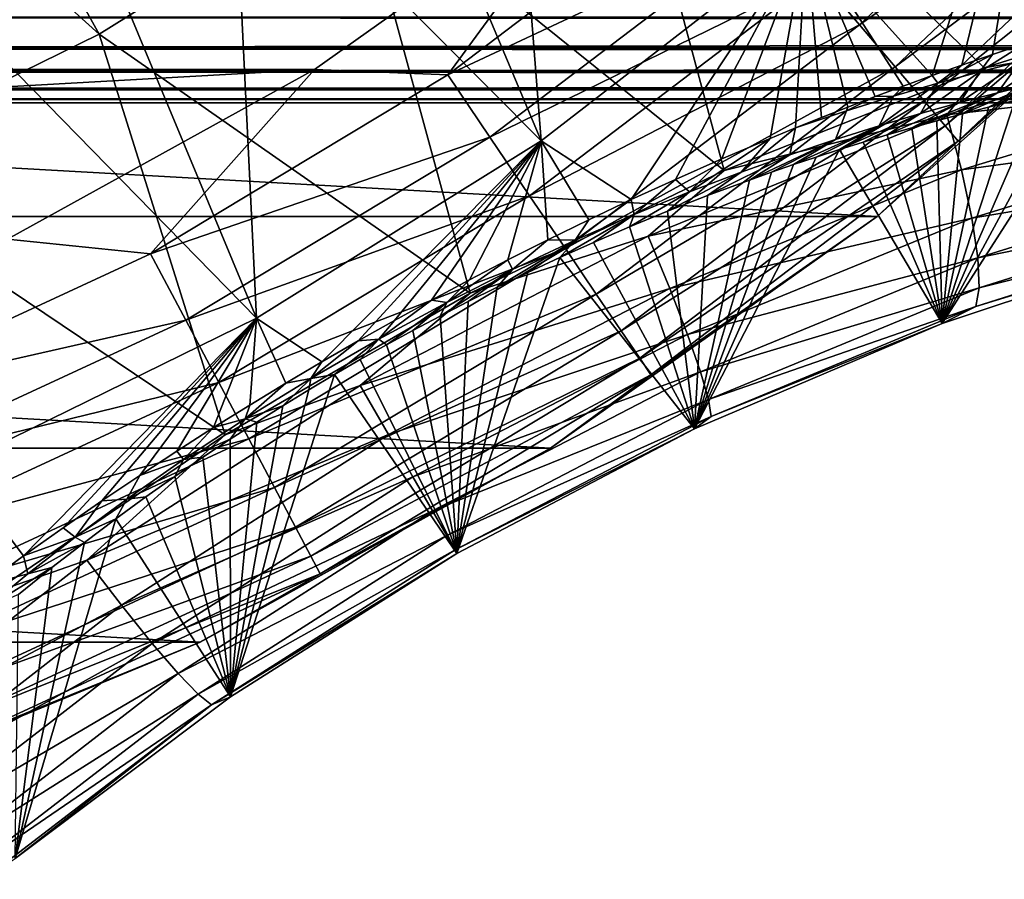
# Model space of a CAD drawing. Header units: metres. Extents: x -99 to 99, y -314 to 25.
# Tile 58 of 256: x -68.83 to -63.32, y -19.35 to -14.53. Entities that reach past the tile are written whole.
import ezdxf

# ---------------------------------------------------------------- set-up
doc = ezdxf.new("R2010")
doc.units = ezdxf.units.M
doc.layers.add('solid_K2442E1000C35', color=7, linetype='CONTINUOUS')

msp = doc.modelspace()

# ---------------------------------------------------------------- linework, layer by layer
at = {"layer": 'solid_K2442E1000C35'}
for points in [[(-68.38765, -14.61566, 106.922951), (-70.214523, -11.324256, 108.093414), (-71.392433, -11.902046, 108.093414)], [(-68.38765, -14.61566, 106.922951), (-66.95063, -13.719959, 106.922951), (-70.214523, -11.324256, 108.093414)], [(-69.907913, -15.361385, 106.922951), (-68.38765, -14.61566, 106.922951), (-71.392433, -11.902046, 108.093414)], [(-65.912086, -15.212066, 67.748955), (-66.870064, -12.935276, 61.214134), (-66.134239, -12.353462, 61.214134)], [(-64.427437, -14.062857, 67.748955), (-65.912086, -15.212066, 67.748955), (-66.134239, -12.353462, 61.214134)], [(-64.887413, -15.379353, 105.937004), (-65.611595, -12.683472, 106.922951), (-66.95063, -13.719959, 106.922951)], [(-63.431023, -14.803594, 105.735336), (-62.06723, -14.372063, 105.463326), (-65.611595, -12.683472, 106.922951)], [(-64.887413, -15.379353, 105.937004), (-63.431023, -14.803594, 105.735336), (-65.611595, -12.683472, 106.922951)], [(-63.722752, -14.84762, 71.025146), (-64.427437, -14.062857, 67.748955), (-63.066658, -12.769343, 67.748955)], [(-63.556606, -14.788748, 71.235878), (-63.722752, -14.84762, 71.025146), (-63.066658, -12.769343, 67.748955)], [(-63.385742, -14.730113, 71.463417), (-63.556606, -14.788748, 71.235878), (-63.066658, -12.769343, 67.748955)], [(-63.210239, -14.671479, 71.707565), (-63.385742, -14.730113, 71.463417), (-63.066658, -12.769343, 67.748955)], [(-65.912086, -15.212066, 67.748955), (-67.638474, -13.473321, 61.214134), (-66.870064, -12.935276, 61.214134)], [(-64.129761, -14.563371, -0.585731), (-62.627697, -13.140542, -0.585731), (-64.361015, -14.291115, -0.335373)], [(-62.403904, -13.352532, -0.894368), (-62.627697, -13.140542, -0.585731), (-64.129761, -14.563371, -0.585731)], [(-63.930199, -14.798316, -0.894368), (-62.403904, -13.352532, -0.894368), (-64.129761, -14.563371, -0.585731)], [(-62.222462, -13.524404, -1.25189), (-62.403904, -13.352532, -0.894368), (-63.930199, -14.798316, -0.894368)], [(-67.505394, -16.205179, 67.748955), (-68.436874, -13.965777, 61.214134), (-67.638474, -13.473321, 61.214134)], [(-65.912086, -15.212066, 67.748955), (-67.505394, -16.205179, 67.748955), (-67.638474, -13.473321, 61.214134)], [(-63.768402, -14.988796, -1.25189), (-62.222462, -13.524404, -1.25189), (-63.930199, -14.798316, -0.894368)], [(-62.088898, -13.650921, -1.64741), (-62.222462, -13.524404, -1.25189), (-63.768402, -14.988796, -1.25189)], [(-66.4356, -14.843874, -0.037981), (-64.889694, -13.668706, -0.037981), (-65.580643, -13.675435)], [(-64.616928, -13.989836, -0.150918), (-64.889694, -13.668706, -0.037981), (-66.4356, -14.843874, -0.037981)], [(-63.6493, -15.129012, -1.64741), (-62.088898, -13.650921, -1.64741), (-63.768402, -14.988796, -1.25189)], [(-62.007278, -13.728233, -2.068888), (-62.088898, -13.650921, -1.64741), (-63.6493, -15.129012, -1.64741)], [(-65.580643, -13.675435), (-87.419357, -13.675434), (-85.818214, -14.812853)], [(-65.580643, -13.675435), (-85.818214, -14.812853), (-67.181786, -14.812854)], [(-66.308914, -16.065712, 106.038887), (-66.95063, -13.719959, 106.922951), (-68.38765, -14.61566, 106.922951)], [(-66.4356, -14.843874, -0.037981), (-65.580643, -13.675435), (-67.181786, -14.812854)], [(-66.308914, -16.065712, 106.038887), (-64.887413, -15.379353, 105.937004), (-66.95063, -13.719959, 106.922951)], [(-63.576519, -15.214697, -2.068888), (-62.007278, -13.728233, -2.068888), (-63.6493, -15.129012, -1.64741)], [(-63.576519, -15.214697, -2.068888), (-62.357864, -14.142136, -2.5), (-62.007278, -13.728233, -2.068888)], [(-67.505394, -16.205179, 67.748955), (-69.26255, -14.410977, 61.214134), (-68.436874, -13.965777, 61.214134)], [(-66.19915, -15.192613, -0.150918), (-64.616928, -13.989836, -0.150918), (-66.4356, -14.843874, -0.037981)], [(-64.361015, -14.291115, -0.335373), (-64.616928, -13.989836, -0.150918), (-66.19915, -15.192613, -0.150918)], [(-65.40789, -15.542145, 69.451118), (-65.912086, -15.212066, 67.748955), (-64.427437, -14.062857, 67.748955)], [(-65.15992, -15.42867, 69.618248), (-65.40789, -15.542145, 69.451118), (-64.427437, -14.062857, 67.748955)], [(-64.900795, -15.314331, 69.816895), (-65.15992, -15.42867, 69.618248), (-64.427437, -14.062857, 67.748955)], [(-64.629105, -15.198922, 70.051025), (-64.900795, -15.314331, 69.816895), (-64.427437, -14.062857, 67.748955)], [(-64.487259, -15.140544, 70.183914), (-64.629105, -15.198922, 70.051025), (-64.427437, -14.062857, 67.748955)], [(-64.343285, -15.082583, 70.32621), (-64.487259, -15.140544, 70.183914), (-64.427437, -14.062857, 67.748955)], [(-64.194435, -15.024127, 70.48143), (-64.343285, -15.082583, 70.32621), (-64.427437, -14.062857, 67.748955)], [(-64.041603, -14.965307, 70.648514), (-64.194435, -15.024127, 70.48143), (-64.427437, -14.062857, 67.748955)], [(-63.884369, -14.90657, 70.829865), (-64.041603, -14.965307, 70.648514), (-64.427437, -14.062857, 67.748955)], [(-63.722752, -14.84762, 71.025146), (-63.884369, -14.90657, 70.829865), (-64.427437, -14.062857, 67.748955)], [(-90.642136, -14.142136, -4), (-62.357864, -14.142136, -4), (-64.030457, -15.636824, -4)], [(-90.642136, -14.142136, -4), (-64.030457, -15.636824, -4), (-88.969543, -15.636824, -4)], [(-64.030457, -15.636824, -4), (-62.357864, -14.142136, -4), (-64.030205, -15.63663, -2.5)], [(-62.357864, -14.142136, -4), (-62.357864, -14.142136, -2.5), (-64.030205, -15.63663, -2.5)], [(-63.576519, -15.214697, -2.068888), (-64.030205, -15.63663, -2.5), (-62.357864, -14.142136, -2.5)], [(-65.977318, -15.519794, -0.335373), (-64.361015, -14.291115, -0.335373), (-66.19915, -15.192613, -0.150918)], [(-64.129761, -14.563371, -0.585731), (-64.361015, -14.291115, -0.335373), (-65.977318, -15.519794, -0.335373)], [(-61.937473, -14.548306, 105.35302), (-62.06723, -14.372063, 105.463326), (-63.431023, -14.803594, 105.735336)], [(-67.505394, -16.205179, 67.748955), (-69.190994, -17.032003, 67.748955), (-69.26255, -14.410977, 61.214134)], [(-72.337547, -14.690591, 44.030933), (72.337547, -14.690591, 44.030933), (71.332657, -14.520413, 44.762657)], [(-71.332657, -14.520413, 44.762657), (-72.337547, -14.690591, 44.030933), (71.332657, -14.520413, 44.762657)], [(-72.337524, -14.690587, 37.969051), (-71.332626, -14.520409, 37.237324), (72.337532, -14.690587, 37.969051)], [(-71.332626, -14.520409, 37.237324), (71.332626, -14.520409, 37.237324), (72.337532, -14.690587, 37.969051)], [(-61.937473, -14.548306, 105.35302), (-63.431023, -14.803594, 105.735336), (-63.640896, -15.066623, 105.699272)], [(-61.937473, -14.548306, 105.35302), (-63.640896, -15.066623, 105.699272), (-61.895859, -14.866324, 105.155266)], [(-65.776855, -15.815458, -0.585731), (-64.129761, -14.563371, -0.585731), (-65.977318, -15.519794, -0.335373)], [(-63.930199, -14.798316, -0.894368), (-64.129761, -14.563371, -0.585731), (-65.776855, -15.815458, -0.585731)], [(-67.68177, -16.858307, 106.038902), (-68.38765, -14.61566, 106.922951), (-69.907913, -15.361385, 106.922951)], [(-67.68177, -16.858307, 106.038902), (-66.308914, -16.065712, 106.038887), (-68.38765, -14.61566, 106.922951)], [(-73.36058, -14.824803, 43.28587), (73.36058, -14.824803, 43.28587), (72.370667, -14.695542, 44.006832)], [(-72.370667, -14.695542, 44.006832), (-73.36058, -14.824803, 43.28587), (72.370667, -14.695542, 44.006832)], [(-73.360565, -14.824801, 38.714119), (-72.370438, -14.695508, 37.993), (73.360565, -14.824801, 38.714119)], [(-72.370667, -14.695542, 44.006832), (72.370667, -14.695542, 44.006832), (72.337547, -14.690591, 44.030933)], [(-72.337547, -14.690591, 44.030933), (-72.370667, -14.695542, 44.006832), (72.337547, -14.690591, 44.030933)], [(-72.370438, -14.695508, 37.993), (-72.337524, -14.690587, 37.969051), (72.370438, -14.695508, 37.993)], [(-72.370438, -14.695508, 37.993), (72.370438, -14.695508, 37.993), (73.360565, -14.824801, 38.714119)], [(-72.337524, -14.690587, 37.969051), (72.337532, -14.690587, 37.969051), (72.370438, -14.695508, 37.993)], [(-63.455036, -14.825777, 71.567947), (-63.385742, -14.730113, 71.463417), (-63.210239, -14.671479, 71.707565)], [(-63.23061, -14.768497, 71.932358), (-63.455036, -14.825777, 71.567947), (-63.210239, -14.671479, 71.707565)], [(-63.356205, -14.943631, 72.349327), (-63.23061, -14.768497, 71.932358), (-63.016323, -14.717407, 72.301926)], [(-63.153595, -14.894066, 72.715508), (-63.356205, -14.943631, 72.349327), (-63.016323, -14.717407, 72.301926)], [(-63.69091, -14.890207, 71.209747), (-63.556606, -14.788748, 71.235878), (-63.385742, -14.730113, 71.463417)], [(-63.455036, -14.825777, 71.567947), (-63.69091, -14.890207, 71.209747), (-63.385742, -14.730113, 71.463417)], [(-63.56744, -14.998681, 71.988647), (-63.455036, -14.825777, 71.567947), (-63.23061, -14.768497, 71.932358)], [(-63.356205, -14.943631, 72.349327), (-63.56744, -14.998681, 71.988647), (-63.23061, -14.768497, 71.932358)], [(-67.181786, -14.812854), (-85.818214, -14.812853), (-84.09951, -15.763797)], [(-67.181786, -14.812854), (-84.09951, -15.763797), (-68.90049, -15.763797)], [(-74.398537, -14.921741, 42.530247), (74.398537, -14.921741, 42.530247), (73.36058, -14.824803, 43.28587)], [(-73.36058, -14.824803, 43.28587), (-74.398537, -14.921741, 42.530247), (73.36058, -14.824803, 43.28587)], [(-74.398529, -14.92174, 39.469746), (-73.360565, -14.824801, 38.714119), (74.398529, -14.92174, 39.469746)], [(-73.360565, -14.824801, 38.714119), (73.360565, -14.824801, 38.714119), (74.398529, -14.92174, 39.469746)], [(-68.09951, -15.845012, -0.037981), (-67.181786, -14.812854), (-68.90049, -15.763797)], [(-68.09951, -15.845012, -0.037981), (-66.4356, -14.843874, -0.037981), (-67.181786, -14.812854)], [(-65.603859, -16.070602, -0.894368), (-63.930199, -14.798316, -0.894368), (-65.776855, -15.815458, -0.585731)], [(-63.768402, -14.988796, -1.25189), (-63.930199, -14.798316, -0.894368), (-65.603859, -16.070602, -0.894368)], [(-63.640896, -15.066623, 105.699272), (-63.431023, -14.803594, 105.735336), (-64.887413, -15.379353, 105.937004)], [(-63.788296, -15.060001, 71.634552), (-63.69091, -14.890207, 71.209747), (-63.455036, -14.825777, 71.567947)], [(-63.56744, -14.998681, 71.988647), (-63.788296, -15.060001, 71.634552), (-63.455036, -14.825777, 71.567947)], [(-63.69091, -14.890207, 71.209747), (-63.722752, -14.84762, 71.025146), (-63.556606, -14.788748, 71.235878)], [(-66.19915, -15.192613, -0.150918), (-66.4356, -14.843874, -0.037981), (-68.09951, -15.845012, -0.037981)], [(-63.939636, -14.962861, 70.858917), (-63.884369, -14.90657, 70.829865), (-63.722752, -14.84762, 71.025146)], [(-63.69091, -14.890207, 71.209747), (-63.939636, -14.962861, 70.858917), (-63.722752, -14.84762, 71.025146)], [(-63.666988, -16.234783, 103.895279), (-62.955677, -14.918248, 73.899696), (-62.799934, -14.885446, 74.237564)], [(-62.224205, -15.755586, 103.595345), (-63.666988, -16.234783, 103.895279), (-62.799934, -14.885446, 74.237564)], [(-63.640896, -15.066623, 105.699272), (-63.559273, -15.375042, 105.498802), (-61.895859, -14.866324, 105.155266)], [(-61.895859, -14.866324, 105.155266), (-63.559273, -15.375042, 105.498802), (-61.877598, -15.145503, 104.902878)], [(-62.958874, -14.849414, 73.086464), (-63.259537, -14.987591, 73.276146), (-63.407646, -15.023993, 72.989632)], [(-62.958874, -14.849414, 73.086464), (-63.407646, -15.023993, 72.989632), (-63.153595, -14.894066, 72.715508)], [(-75.445076, -14.980346, 40.232372), (-74.44062, -14.924851, 39.500397), (75.445076, -14.980346, 40.232372)], [(-75.445076, -14.980346, 41.767624), (75.445076, -14.980346, 41.767624), (74.44088, -14.92487, 42.499416)], [(-74.44088, -14.92487, 42.499416), (-75.445076, -14.980346, 41.767624), (74.44088, -14.92487, 42.499416)], [(-74.44088, -14.92487, 42.499416), (74.44088, -14.92487, 42.499416), (74.398537, -14.921741, 42.530247)], [(-74.398537, -14.921741, 42.530247), (-74.44088, -14.92487, 42.499416), (74.398537, -14.921741, 42.530247)], [(-74.44062, -14.924851, 39.500397), (-74.398529, -14.92174, 39.469746), (74.44062, -14.924851, 39.500401)], [(-74.44062, -14.924851, 39.500397), (74.44062, -14.924851, 39.500401), (75.445076, -14.980346, 40.232372)], [(-74.398529, -14.92174, 39.469746), (74.398529, -14.92174, 39.469746), (74.44062, -14.924851, 39.500401)], [(-63.939636, -14.962861, 70.858917), (-64.041603, -14.965307, 70.648514), (-63.884369, -14.90657, 70.829865)], [(-64.019844, -15.128458, 71.288261), (-63.939636, -14.962861, 70.858917), (-63.69091, -14.890207, 71.209747)], [(-63.788296, -15.060001, 71.634552), (-64.019844, -15.128458, 71.288261), (-63.69091, -14.890207, 71.209747)], [(-63.666988, -16.234783, 103.895279), (-63.108868, -14.952305, 73.579025), (-62.955677, -14.918248, 73.899696)], [(-63.153595, -14.894066, 72.715508), (-63.407646, -15.023993, 72.989632), (-63.553169, -15.061425, 72.718697)], [(-63.153595, -14.894066, 72.715508), (-63.553169, -15.061425, 72.718697), (-63.356205, -14.943631, 72.349327)], [(-76.5, -15, 41), (76.5, -15, 41), (75.445076, -14.980346, 41.767624)], [(-75.445076, -14.980346, 41.767624), (-76.5, -15, 41), (75.445076, -14.980346, 41.767624)], [(-75.445076, -14.980346, 40.232372), (76.5, -15, 41), (-76.5, -15, 41)], [(-75.445076, -14.980346, 40.232372), (75.445076, -14.980346, 40.232372), (76.5, -15, 41)], [(-65.463608, -16.277458, -1.25189), (-63.768402, -14.988796, -1.25189), (-65.603859, -16.070602, -0.894368)], [(-63.6493, -15.129012, -1.64741), (-63.768402, -14.988796, -1.25189), (-65.463608, -16.277458, -1.25189)], [(-64.263367, -15.205112, 70.951408), (-64.203178, -15.04525, 70.517395), (-63.939636, -14.962861, 70.858917)], [(-64.019844, -15.128458, 71.288261), (-64.263367, -15.205112, 70.951408), (-63.939636, -14.962861, 70.858917)], [(-63.939636, -14.962861, 70.858917), (-64.203178, -15.04525, 70.517395), (-64.041603, -14.965307, 70.648514)], [(-64.203178, -15.04525, 70.517395), (-64.194435, -15.024127, 70.48143), (-64.041603, -14.965307, 70.648514)], [(-63.356205, -14.943631, 72.349327), (-63.696121, -15.099843, 72.463539), (-63.836456, -15.13912, 72.222488)], [(-63.356205, -14.943631, 72.349327), (-63.836456, -15.13912, 72.222488), (-63.56744, -14.998681, 71.988647)], [(-63.356205, -14.943631, 72.349327), (-63.553169, -15.061425, 72.718697), (-63.696121, -15.099843, 72.463539)], [(-63.666988, -16.234783, 103.895279), (-63.259537, -14.987591, 73.276146), (-63.108868, -14.952305, 73.579025)], [(-63.666988, -16.234783, 103.895279), (-63.407646, -15.023993, 72.989632), (-63.259537, -14.987591, 73.276146)], [(-64.520454, -15.291343, 70.626297), (-64.487259, -15.140544, 70.183914), (-64.203178, -15.04525, 70.517395)], [(-64.263367, -15.205112, 70.951408), (-64.520454, -15.291343, 70.626297), (-64.203178, -15.04525, 70.517395)], [(-64.194435, -15.024127, 70.48143), (-64.487259, -15.140544, 70.183914), (-64.343285, -15.082583, 70.32621)], [(-64.203178, -15.04525, 70.517395), (-64.487259, -15.140544, 70.183914), (-64.194435, -15.024127, 70.48143)], [(-63.56744, -14.998681, 71.988647), (-63.836456, -15.13912, 72.222488), (-63.974209, -15.179225, 71.995872)], [(-63.56744, -14.998681, 71.988647), (-63.974209, -15.179225, 71.995872), (-63.788296, -15.060001, 71.634552)], [(-63.666988, -16.234783, 103.895279), (-63.553169, -15.061425, 72.718697), (-63.407646, -15.023993, 72.989632)], [(-63.640896, -15.066623, 105.699272), (-64.887413, -15.379353, 105.937004), (-65.312737, -15.746375, 105.910355)], [(-63.640896, -15.066623, 105.699272), (-65.312737, -15.746375, 105.910355), (-63.559273, -15.375042, 105.498802)], [(-63.788296, -15.060001, 71.634552), (-64.109329, -15.220058, 71.782837), (-64.241776, -15.261516, 71.58242)], [(-63.788296, -15.060001, 71.634552), (-64.241776, -15.261516, 71.58242), (-64.019844, -15.128458, 71.288261)], [(-63.788296, -15.060001, 71.634552), (-63.974209, -15.179225, 71.995872), (-64.109329, -15.220058, 71.782837)], [(-63.666988, -16.234783, 103.895279), (-63.836456, -15.13912, 72.222488), (-63.696121, -15.099843, 72.463539)], [(-63.666988, -16.234783, 103.895279), (-63.696121, -15.099843, 72.463539), (-63.553169, -15.061425, 72.718697)], [(-65.360367, -16.429731, -1.64741), (-63.6493, -15.129012, -1.64741), (-65.463608, -16.277458, -1.25189)], [(-63.576519, -15.214697, -2.068888), (-63.6493, -15.129012, -1.64741), (-65.360367, -16.429731, -1.64741)], [(-64.792801, -15.388692, 70.315666), (-64.629105, -15.198922, 70.051025), (-64.487259, -15.140544, 70.183914)], [(-64.520454, -15.291343, 70.626297), (-64.792801, -15.388692, 70.315666), (-64.487259, -15.140544, 70.183914)], [(-64.019844, -15.128458, 71.288261), (-64.371582, -15.303567, 71.394981), (-64.498703, -15.346097, 71.219215)], [(-64.019844, -15.128458, 71.288261), (-64.498703, -15.346097, 71.219215), (-64.263367, -15.205112, 70.951408)], [(-64.019844, -15.128458, 71.288261), (-64.241776, -15.261516, 71.58242), (-64.371582, -15.303567, 71.394981)], [(-63.666988, -16.234783, 103.895279), (-63.974209, -15.179225, 71.995872), (-63.836456, -15.13912, 72.222488)], [(-63.559273, -15.375042, 105.498802), (-63.5005, -15.645355, 105.242966), (-61.877598, -15.145503, 104.902878)], [(-61.877598, -15.145503, 104.902878), (-63.5005, -15.645355, 105.242966), (-61.883331, -15.37593, 104.604813)], [(-67.902145, -16.21727, -0.150918), (-66.19915, -15.192613, -0.150918), (-68.09951, -15.845012, -0.037981)], [(-65.977318, -15.519794, -0.335373), (-66.19915, -15.192613, -0.150918), (-67.902145, -16.21727, -0.150918)], [(-67.139549, -16.449894, 68.932938), (-67.505394, -16.205179, 67.748955), (-65.912086, -15.212066, 67.748955)], [(-66.937111, -16.332926, 68.932648), (-67.139549, -16.449894, 68.932938), (-65.912086, -15.212066, 67.748955)], [(-66.73278, -16.217987, 68.949532), (-66.937111, -16.332926, 68.932648), (-65.912086, -15.212066, 67.748955)], [(-66.525482, -16.104349, 68.983521), (-66.73278, -16.217987, 68.949532), (-65.912086, -15.212066, 67.748955)], [(-66.31427, -15.991611, 69.035385), (-66.525482, -16.104349, 68.983521), (-65.912086, -15.212066, 67.748955)], [(-66.098106, -15.879431, 69.1064), (-66.31427, -15.991611, 69.035385), (-65.912086, -15.212066, 67.748955)], [(-65.875732, -15.767349, 69.198074), (-66.098106, -15.879431, 69.1064), (-65.912086, -15.212066, 67.748955)], [(-65.646065, -15.654984, 69.312103), (-65.875732, -15.767349, 69.198074), (-65.912086, -15.212066, 67.748955)], [(-65.40789, -15.542145, 69.451118), (-65.646065, -15.654984, 69.312103), (-65.912086, -15.212066, 67.748955)], [(-65.297279, -16.522781, -2.068888), (-63.576519, -15.214697, -2.068888), (-65.360367, -16.429731, -1.64741)], [(-65.297279, -16.522781, -2.068888), (-64.030205, -15.63663, -2.5), (-63.576519, -15.214697, -2.068888)], [(-65.082443, -15.499193, 70.023849), (-64.900795, -15.314331, 69.816895), (-64.629105, -15.198922, 70.051025)], [(-64.792801, -15.388692, 70.315666), (-65.082443, -15.499193, 70.023849), (-64.629105, -15.198922, 70.051025)], [(-64.263367, -15.205112, 70.951408), (-64.623169, -15.389059, 71.055145), (-64.744949, -15.432378, 70.902328)], [(-64.263367, -15.205112, 70.951408), (-64.744949, -15.432378, 70.902328), (-64.520454, -15.291343, 70.626297)], [(-64.263367, -15.205112, 70.951408), (-64.498703, -15.346097, 71.219215), (-64.623169, -15.389059, 71.055145)], [(-63.666988, -16.234783, 103.895279), (-64.109329, -15.220058, 71.782837), (-63.974209, -15.179225, 71.995872)], [(-65.054482, -16.825148, 104.073006), (-64.371582, -15.303567, 71.394981), (-64.241776, -15.261516, 71.58242)], [(-63.666988, -16.234783, 103.895279), (-65.054482, -16.825148, 104.073006), (-64.241776, -15.261516, 71.58242)], [(-63.666988, -16.234783, 103.895279), (-64.241776, -15.261516, 71.58242), (-64.109329, -15.220058, 71.782837)], [(-65.082443, -15.499193, 70.023849), (-65.15992, -15.42867, 69.618248), (-64.900795, -15.314331, 69.816895)], [(-65.054482, -16.825148, 104.073006), (-64.498703, -15.346097, 71.219215), (-64.371582, -15.303567, 71.394981)], [(-64.520454, -15.291343, 70.626297), (-64.744949, -15.432378, 70.902328), (-64.980431, -15.519737, 70.627556)], [(-64.520454, -15.291343, 70.626297), (-64.980431, -15.519737, 70.627556), (-64.792801, -15.388692, 70.315666)], [(-68.987137, -17.746292, 105.937035), (-67.68177, -16.858307, 106.038902), (-69.907913, -15.361385, 106.922951)], [(-65.312737, -15.746375, 105.910355), (-64.887413, -15.379353, 105.937004), (-66.308914, -16.065712, 106.038887)], [(-65.312737, -15.746375, 105.910355), (-65.191742, -16.040419, 105.708183), (-63.559273, -15.375042, 105.498802)], [(-63.559273, -15.375042, 105.498802), (-65.191742, -16.040419, 105.708183), (-63.5005, -15.645355, 105.242966)], [(-65.054482, -16.825148, 104.073006), (-64.623169, -15.389059, 71.055145), (-64.498703, -15.346097, 71.219215)], [(-63.5005, -15.645355, 105.242966), (-63.46666, -15.867968, 104.940849), (-61.883331, -15.37593, 104.604813)], [(-61.883331, -15.37593, 104.604813), (-63.46666, -15.867968, 104.940849), (-61.912861, -15.549427, 104.271645)], [(-65.391388, -15.625113, 69.756058), (-65.40789, -15.542145, 69.451118), (-65.15992, -15.42867, 69.618248)], [(-65.082443, -15.499193, 70.023849), (-65.391388, -15.625113, 69.756058), (-65.15992, -15.42867, 69.618248)], [(-64.792801, -15.388692, 70.315666), (-64.980431, -15.519737, 70.627556), (-65.204773, -15.607481, 70.39196)], [(-64.792801, -15.388692, 70.315666), (-65.204773, -15.607481, 70.39196), (-65.082443, -15.499193, 70.023849)], [(-65.054482, -16.825148, 104.073006), (-64.744949, -15.432378, 70.902328), (-64.623169, -15.389059, 71.055145)], [(-65.054482, -16.825148, 104.073006), (-64.980431, -15.519737, 70.627556), (-64.744949, -15.432378, 70.902328)], [(-67.716988, -16.566519, -0.335373), (-65.977318, -15.519794, -0.335373), (-67.902145, -16.21727, -0.150918)], [(-65.776855, -15.815458, -0.585731), (-65.977318, -15.519794, -0.335373), (-67.716988, -16.566519, -0.335373)], [(-65.721077, -15.76892, 69.520287), (-65.646065, -15.654984, 69.312103), (-65.40789, -15.542145, 69.451118)], [(-65.391388, -15.625113, 69.756058), (-65.721077, -15.76892, 69.520287), (-65.40789, -15.542145, 69.451118)], [(-65.082443, -15.499193, 70.023849), (-65.204773, -15.607481, 70.39196), (-65.417603, -15.694881, 70.192535)], [(-65.082443, -15.499193, 70.023849), (-65.417603, -15.694881, 70.192535), (-65.391388, -15.625113, 69.756058)], [(-65.054482, -16.825148, 104.073006), (-65.204773, -15.607481, 70.39196), (-64.980431, -15.519737, 70.627556)], [(-63.46666, -15.867968, 104.940849), (-63.458958, -16.034975, 104.60318), (-61.912861, -15.549427, 104.271645)], [(-61.912861, -15.549427, 104.271645), (-63.458958, -16.034975, 104.60318), (-61.965137, -15.659837, 103.915199)], [(-88.969543, -15.636824, -4), (-64.030457, -15.636824, -4), (-65.859055, -16.934303, -4)], [(-88.969543, -15.636824, -4), (-65.859055, -16.934303, -4), (-87.140945, -16.934303, -4)], [(-65.721077, -15.76892, 69.520287), (-65.875732, -15.767349, 69.198074), (-65.646065, -15.654984, 69.312103)], [(-64.030457, -15.636824, -4), (-64.030205, -15.63663, -2.5), (-65.85936, -16.934484, -2.5)], [(-65.297279, -16.522781, -2.068888), (-65.85936, -16.934484, -2.5), (-64.030205, -15.63663, -2.5)], [(-65.859055, -16.934303, -4), (-64.030457, -15.636824, -4), (-65.85936, -16.934484, -2.5)], [(-65.391388, -15.625113, 69.756058), (-65.618507, -15.781187, 70.02607), (-65.80806, -15.866055, 69.888458)], [(-65.391388, -15.625113, 69.756058), (-65.80806, -15.866055, 69.888458), (-65.721077, -15.76892, 69.520287)], [(-65.391388, -15.625113, 69.756058), (-65.417603, -15.694881, 70.192535), (-65.618507, -15.781187, 70.02607)], [(-65.054482, -16.825148, 104.073006), (-65.417603, -15.694881, 70.192535), (-65.204773, -15.607481, 70.39196)], [(-65.191742, -16.040419, 105.708183), (-65.093056, -16.296696, 105.450203), (-63.5005, -15.645355, 105.242966)], [(-63.5005, -15.645355, 105.242966), (-65.093056, -16.296696, 105.450203), (-63.46666, -15.867968, 104.940849)], [(-65.054482, -16.825148, 104.073006), (-65.618507, -15.781187, 70.02607), (-65.417603, -15.694881, 70.192535)], [(-61.965137, -15.659837, 103.915199), (-63.477669, -16.140455, 104.241936), (-62.224205, -15.755586, 103.595345)], [(-63.458958, -16.034975, 104.60318), (-63.477669, -16.140455, 104.241936), (-61.965137, -15.659837, 103.915199)], [(-69.8619, -16.660381, -0.037981), (-68.09951, -15.845012, -0.037981), (-68.90049, -15.763797)], [(-65.312737, -15.746375, 105.910355), (-66.308914, -16.065712, 106.038887), (-66.926613, -16.581882, 105.981293)], [(-65.312737, -15.746375, 105.910355), (-66.926613, -16.581882, 105.981293), (-65.191742, -16.040419, 105.708183)], [(-66.072029, -15.93298, 69.326256), (-66.098106, -15.879431, 69.1064), (-65.875732, -15.767349, 69.198074)], [(-65.721077, -15.76892, 69.520287), (-66.072029, -15.93298, 69.326256), (-65.875732, -15.767349, 69.198074)], [(-63.477669, -16.140455, 104.241936), (-63.666988, -16.234783, 103.895279), (-62.224205, -15.755586, 103.595345)], [(-67.549667, -16.882124, -0.585731), (-65.776855, -15.815458, -0.585731), (-67.716988, -16.566519, -0.335373)], [(-65.603859, -16.070602, -0.894368), (-65.776855, -15.815458, -0.585731), (-67.549667, -16.882124, -0.585731)], [(-65.721077, -15.76892, 69.520287), (-65.987617, -15.949596, 69.775841), (-66.15831, -16.031914, 69.685127)], [(-65.721077, -15.76892, 69.520287), (-66.15831, -16.031914, 69.685127), (-66.072029, -15.93298, 69.326256)], [(-65.721077, -15.76892, 69.520287), (-65.80806, -15.866055, 69.888458), (-65.987617, -15.949596, 69.775841)], [(-65.054482, -16.825148, 104.073006), (-65.80806, -15.866055, 69.888458), (-65.618507, -15.781187, 70.02607)], [(-67.902145, -16.21727, -0.150918), (-68.09951, -15.845012, -0.037981), (-69.8619, -16.660381, -0.037981)], [(-66.383995, -17.522821, 104.131844), (-65.987617, -15.949596, 69.775841), (-65.80806, -15.866055, 69.888458)], [(-65.054482, -16.825148, 104.073006), (-66.383995, -17.522821, 104.131844), (-65.80806, -15.866055, 69.888458)], [(-65.093056, -16.296696, 105.450203), (-65.020172, -16.506109, 105.145554), (-63.46666, -15.867968, 104.940849)], [(-63.46666, -15.867968, 104.940849), (-65.020172, -16.506109, 105.145554), (-63.458958, -16.034975, 104.60318)], [(-66.072029, -15.93298, 69.326256), (-66.321274, -16.113201, 69.613686), (-66.478096, -16.193958, 69.559143)], [(-66.072029, -15.93298, 69.326256), (-66.478096, -16.193958, 69.559143), (-66.441208, -16.118147, 69.186317)], [(-66.441208, -16.118147, 69.186317), (-66.31427, -15.991611, 69.035385), (-66.098106, -15.879431, 69.1064)], [(-66.072029, -15.93298, 69.326256), (-66.441208, -16.118147, 69.186317), (-66.098106, -15.879431, 69.1064)], [(-66.072029, -15.93298, 69.326256), (-66.15831, -16.031914, 69.685127), (-66.321274, -16.113201, 69.613686)], [(-66.383995, -17.522821, 104.131844), (-66.15831, -16.031914, 69.685127), (-65.987617, -15.949596, 69.775841)], [(-66.926613, -16.581882, 105.981293), (-66.767807, -16.856926, 105.778542), (-65.191742, -16.040419, 105.708183)], [(-65.191742, -16.040419, 105.708183), (-66.767807, -16.856926, 105.778542), (-65.093056, -16.296696, 105.450203)], [(-66.441208, -16.118147, 69.186317), (-66.525482, -16.104349, 68.983521), (-66.31427, -15.991611, 69.035385)], [(-66.383995, -17.522821, 104.131844), (-66.321274, -16.113201, 69.613686), (-66.15831, -16.031914, 69.685127)], [(-65.020172, -16.506109, 105.145554), (-64.975677, -16.661224, 104.805069), (-63.458958, -16.034975, 104.60318)], [(-63.458958, -16.034975, 104.60318), (-64.975677, -16.661224, 104.805069), (-63.477669, -16.140455, 104.241936)], [(-66.926613, -16.581882, 105.981293), (-66.308914, -16.065712, 106.038887), (-67.68177, -16.858307, 106.038902)], [(-67.405273, -17.154476, -0.894368), (-65.603859, -16.070602, -0.894368), (-67.549667, -16.882124, -0.585731)], [(-65.463608, -16.277458, -1.25189), (-65.603859, -16.070602, -0.894368), (-67.405273, -17.154476, -0.894368)], [(-66.821968, -16.323133, 69.112328), (-66.73278, -16.217987, 68.949532), (-66.525482, -16.104349, 68.983521)], [(-66.441208, -16.118147, 69.186317), (-66.821968, -16.323133, 69.112328), (-66.525482, -16.104349, 68.983521)], [(-66.441208, -16.118147, 69.186317), (-66.778938, -16.356009, 69.494202), (-66.821968, -16.323133, 69.112328)], [(-66.441208, -16.118147, 69.186317), (-66.630333, -16.274771, 69.519669), (-66.778938, -16.356009, 69.494202)], [(-66.441208, -16.118147, 69.186317), (-66.478096, -16.193958, 69.559143), (-66.630333, -16.274771, 69.519669)], [(-66.383995, -17.522821, 104.131844), (-66.478096, -16.193958, 69.559143), (-66.321274, -16.113201, 69.613686)], [(-64.975677, -16.661224, 104.805069), (-64.961159, -16.756538, 104.440819), (-63.477669, -16.140455, 104.241936)], [(-63.477669, -16.140455, 104.241936), (-64.961159, -16.756538, 104.440819), (-63.666988, -16.234783, 103.895279)], [(-68.81163, -17.537462, 69.62088), (-69.190994, -17.032003, 67.748955), (-67.505394, -16.205179, 67.748955)], [(-68.589279, -17.379332, 69.453354), (-68.81163, -17.537462, 69.62088), (-67.505394, -16.205179, 67.748955)], [(-68.372429, -17.229334, 69.313805), (-68.589279, -17.379332, 69.453354), (-67.505394, -16.205179, 67.748955)], [(-68.160301, -17.086605, 69.199562), (-68.372429, -17.229334, 69.313805), (-67.505394, -16.205179, 67.748955)], [(-67.951904, -16.949972, 69.107689), (-68.160301, -17.086605, 69.199562), (-67.505394, -16.205179, 67.748955)], [(-67.746628, -16.818726, 69.03624), (-67.951904, -16.949972, 69.107689), (-67.505394, -16.205179, 67.748955)], [(-67.543427, -16.692135, 68.984039), (-67.746628, -16.818726, 69.03624), (-67.505394, -16.205179, 67.748955)], [(-67.341362, -16.569433, 68.949936), (-67.543427, -16.692135, 68.984039), (-67.505394, -16.205179, 67.748955)], [(-67.139549, -16.449894, 68.932938), (-67.341362, -16.569433, 68.949936), (-67.505394, -16.205179, 67.748955)], [(-66.383995, -17.522821, 104.131844), (-66.630333, -16.274771, 69.519669), (-66.478096, -16.193958, 69.559143)], [(-69.70594, -17.051796, -0.150918), (-67.902145, -16.21727, -0.150918), (-69.8619, -16.660381, -0.037981)], [(-67.716988, -16.566519, -0.335373), (-67.902145, -16.21727, -0.150918), (-69.70594, -17.051796, -0.150918)], [(-66.821968, -16.323133, 69.112328), (-66.937111, -16.332926, 68.932648), (-66.73278, -16.217987, 68.949532)], [(-64.961159, -16.756538, 104.440819), (-65.054482, -16.825148, 104.073006), (-63.666988, -16.234783, 103.895279)], [(-67.288208, -17.375284, -1.25189), (-65.463608, -16.277458, -1.25189), (-67.405273, -17.154476, -0.894368)], [(-65.360367, -16.429731, -1.64741), (-65.463608, -16.277458, -1.25189), (-67.288208, -17.375284, -1.25189)], [(-66.383995, -17.522821, 104.131844), (-66.778938, -16.356009, 69.494202), (-66.630333, -16.274771, 69.519669)], [(-66.767807, -16.856926, 105.778542), (-66.630844, -17.094158, 105.519821), (-65.093056, -16.296696, 105.450203)], [(-65.093056, -16.296696, 105.450203), (-66.630844, -17.094158, 105.519821), (-65.020172, -16.506109, 105.145554)], [(-66.821968, -16.323133, 69.112328), (-67.202583, -16.542896, 69.112427), (-66.937111, -16.332926, 68.932648)], [(-66.821968, -16.323133, 69.112328), (-67.069374, -16.521658, 69.482895), (-67.202583, -16.542896, 69.112427)], [(-67.202583, -16.542896, 69.112427), (-67.139549, -16.449894, 68.932938), (-66.937111, -16.332926, 68.932648)], [(-66.821968, -16.323133, 69.112328), (-66.924911, -16.438108, 69.48204), (-67.069374, -16.521658, 69.482895)], [(-66.821968, -16.323133, 69.112328), (-66.778938, -16.356009, 69.494202), (-66.924911, -16.438108, 69.48204)], [(-66.383995, -17.522821, 104.131844), (-66.924911, -16.438108, 69.48204), (-66.778938, -16.356009, 69.494202)], [(-67.202034, -17.537825, -1.64741), (-65.360367, -16.429731, -1.64741), (-67.288208, -17.375284, -1.25189)], [(-65.297279, -16.522781, -2.068888), (-65.360367, -16.429731, -1.64741), (-67.202034, -17.537825, -1.64741)], [(-67.202583, -16.542896, 69.112427), (-67.341362, -16.569433, 68.949936), (-67.139549, -16.449894, 68.932938)], [(-66.383995, -17.522821, 104.131844), (-67.069374, -16.521658, 69.482895), (-66.924911, -16.438108, 69.48204)], [(-67.652672, -18.325319, 104.072922), (-67.213547, -16.607361, 69.496628), (-67.069374, -16.521658, 69.482895)], [(-66.383995, -17.522821, 104.131844), (-67.652672, -18.325319, 104.072922), (-67.069374, -16.521658, 69.482895)], [(-67.202583, -16.542896, 69.112427), (-67.069374, -16.521658, 69.482895), (-67.213547, -16.607361, 69.496628)], [(-67.149376, -17.637152, -2.068888), (-65.297279, -16.522781, -2.068888), (-67.202034, -17.537825, -1.64741)], [(-67.149376, -17.637152, -2.068888), (-65.85936, -16.934484, -2.5), (-65.297279, -16.522781, -2.068888)], [(-66.630844, -17.094158, 105.519821), (-66.520569, -17.285154, 105.214317), (-65.020172, -16.506109, 105.145554)], [(-65.020172, -16.506109, 105.145554), (-66.520569, -17.285154, 105.214317), (-64.975677, -16.661224, 104.805069)], [(-69.559631, -17.419016, -0.335373), (-67.716988, -16.566519, -0.335373), (-69.70594, -17.051796, -0.150918)], [(-67.549667, -16.882124, -0.585731), (-67.716988, -16.566519, -0.335373), (-69.559631, -17.419016, -0.335373)], [(-66.926613, -16.581882, 105.981293), (-67.68177, -16.858307, 106.038902), (-68.457085, -17.561789, 105.910339)], [(-66.926613, -16.581882, 105.981293), (-68.457085, -17.561789, 105.910339), (-66.767807, -16.856926, 105.778542)], [(-67.202583, -16.542896, 69.112427), (-67.570503, -16.770132, 69.186218), (-67.341362, -16.569433, 68.949936)], [(-67.202583, -16.542896, 69.112427), (-67.358299, -16.695793, 69.523697), (-67.570503, -16.770132, 69.186218)], [(-67.570503, -16.770132, 69.186218), (-67.543427, -16.692135, 68.984039), (-67.341362, -16.569433, 68.949936)], [(-67.202583, -16.542896, 69.112427), (-67.213547, -16.607361, 69.496628), (-67.358299, -16.695793, 69.523697)], [(-67.652672, -18.325319, 104.072922), (-67.358299, -16.695793, 69.523697), (-67.213547, -16.607361, 69.496628)], [(-67.570503, -16.770132, 69.186218), (-67.746628, -16.818726, 69.03624), (-67.543427, -16.692135, 68.984039)], [(-67.652672, -18.325319, 104.072922), (-67.504562, -16.78763, 69.564941), (-67.358299, -16.695793, 69.523697)], [(-67.570503, -16.770132, 69.186218), (-67.358299, -16.695793, 69.523697), (-67.504562, -16.78763, 69.564941)], [(-66.520569, -17.285154, 105.214317), (-66.440895, -17.423136, 104.872871), (-64.975677, -16.661224, 104.805069)], [(-64.975677, -16.661224, 104.805069), (-66.440895, -17.423136, 104.872871), (-64.961159, -16.756538, 104.440819)], [(-66.440895, -17.423136, 104.872871), (-66.394661, -17.503208, 104.507591), (-64.961159, -16.756538, 104.440819)], [(-64.961159, -16.756538, 104.440819), (-66.394661, -17.503208, 104.507591), (-65.054482, -16.825148, 104.073006)], [(-67.570503, -16.770132, 69.186218), (-67.915504, -16.997313, 69.326286), (-67.746628, -16.818726, 69.03624)], [(-67.570503, -16.770132, 69.186218), (-67.65332, -16.883663, 69.621559), (-67.915504, -16.997313, 69.326286)], [(-67.570503, -16.770132, 69.186218), (-67.504562, -16.78763, 69.564941), (-67.65332, -16.883663, 69.621559)], [(-67.652672, -18.325319, 104.072922), (-67.65332, -16.883663, 69.621559), (-67.504562, -16.78763, 69.564941)], [(-68.457085, -17.561789, 105.910339), (-67.68177, -16.858307, 106.038902), (-68.987137, -17.746292, 105.937035)], [(-68.457085, -17.561789, 105.910339), (-68.262932, -17.813589, 105.708168), (-66.767807, -16.856926, 105.778542)], [(-66.767807, -16.856926, 105.778542), (-68.262932, -17.813589, 105.708168), (-66.630844, -17.094158, 105.519821)], [(-67.915504, -16.997313, 69.326286), (-67.951904, -16.949972, 69.107689), (-67.746628, -16.818726, 69.03624)], [(-66.394661, -17.503208, 104.507591), (-66.383995, -17.522821, 104.131844), (-65.054482, -16.825148, 104.073006)], [(-69.427414, -17.75086, -0.585731), (-67.549667, -16.882124, -0.585731), (-69.559631, -17.419016, -0.335373)], [(-67.405273, -17.154476, -0.894368), (-67.549667, -16.882124, -0.585731), (-69.427414, -17.75086, -0.585731)], [(-67.915504, -16.997313, 69.326286), (-67.65332, -16.883663, 69.621559), (-67.805954, -16.985001, 69.69529)], [(-67.652672, -18.325319, 104.072922), (-67.805954, -16.985001, 69.69529), (-67.65332, -16.883663, 69.621559)], [(-87.140945, -16.934303, -4), (-65.859055, -16.934303, -4), (-67.822807, -18.019594, -4)], [(-87.140945, -16.934303, -4), (-67.822807, -18.019594, -4), (-85.177193, -18.019594, -4)], [(-67.915504, -16.997313, 69.326286), (-68.160301, -17.086605, 69.199562), (-67.951904, -16.949972, 69.107689)], [(-67.822807, -18.019594, -4), (-65.859055, -16.934303, -4), (-67.822327, -18.019377, -2.5)], [(-65.859055, -16.934303, -4), (-65.85936, -16.934484, -2.5), (-67.822327, -18.019377, -2.5)], [(-67.149376, -17.637152, -2.068888), (-67.822327, -18.019377, -2.5), (-65.85936, -16.934484, -2.5)], [(-68.81163, -17.537462, 69.62088), (-69.040329, -17.704802, 69.819878), (-69.190994, -17.032003, 67.748955)], [(-67.915504, -16.997313, 69.326286), (-68.233017, -17.219173, 69.520172), (-68.160301, -17.086605, 69.199562)], [(-67.915504, -16.997313, 69.326286), (-67.96315, -17.092436, 69.78846), (-68.233017, -17.219173, 69.520172)], [(-67.652672, -18.325319, 104.072922), (-67.96315, -17.092436, 69.78846), (-67.805954, -16.985001, 69.69529)], [(-67.915504, -16.997313, 69.326286), (-67.805954, -16.985001, 69.69529), (-67.96315, -17.092436, 69.78846)], [(-68.233017, -17.219173, 69.520172), (-68.372429, -17.229334, 69.313805), (-68.160301, -17.086605, 69.199562)], [(-68.262932, -17.813589, 105.708168), (-68.090324, -18.027191, 105.450188), (-66.630844, -17.094158, 105.519821)], [(-68.233017, -17.219173, 69.520172), (-67.96315, -17.092436, 69.78846), (-68.125809, -17.206961, 69.90387)], [(-67.652672, -18.325319, 104.072922), (-68.125809, -17.206961, 69.90387), (-67.96315, -17.092436, 69.78846)], [(-66.630844, -17.094158, 105.519821), (-68.090324, -18.027191, 105.450188), (-66.520569, -17.285154, 105.214317)], [(-69.313309, -18.037228, -0.894368), (-67.405273, -17.154476, -0.894368), (-69.427414, -17.75086, -0.585731)], [(-67.288208, -17.375284, -1.25189), (-67.405273, -17.154476, -0.894368), (-69.313309, -18.037228, -0.894368)], [(-68.522438, -17.432833, 69.756104), (-68.589279, -17.379332, 69.453354), (-68.372429, -17.229334, 69.313805)], [(-68.233017, -17.219173, 69.520172), (-68.522438, -17.432833, 69.756104), (-68.372429, -17.229334, 69.313805)], [(-68.233017, -17.219173, 69.520172), (-68.294655, -17.329565, 70.04464), (-68.522438, -17.432833, 69.756104)], [(-67.652672, -18.325319, 104.072922), (-68.294655, -17.329565, 70.04464), (-68.125809, -17.206961, 69.90387)], [(-68.233017, -17.219173, 69.520172), (-68.125809, -17.206961, 69.90387), (-68.294655, -17.329565, 70.04464)], [(-68.090324, -18.027191, 105.450188), (-67.945404, -18.195013, 105.145538), (-66.520569, -17.285154, 105.214317)], [(-66.520569, -17.285154, 105.214317), (-67.945404, -18.195013, 105.145538), (-66.440895, -17.423136, 104.872871)], [(-68.857239, -19.231487, 103.895187), (-68.470139, -17.46113, 70.214233), (-68.294655, -17.329565, 70.04464)], [(-67.652672, -18.325319, 104.072922), (-68.857239, -19.231487, 103.895187), (-68.294655, -17.329565, 70.04464)], [(-68.522438, -17.432833, 69.756104), (-68.294655, -17.329565, 70.04464), (-68.470139, -17.46113, 70.214233)], [(-69.22081, -18.2694, -1.25189), (-67.288208, -17.375284, -1.25189), (-69.313309, -18.037228, -0.894368)], [(-67.202034, -17.537825, -1.64741), (-67.288208, -17.375284, -1.25189), (-69.22081, -18.2694, -1.25189)], [(-68.522438, -17.432833, 69.756104), (-68.81163, -17.537462, 69.62088), (-68.589279, -17.379332, 69.453354)], [(-68.857239, -19.231487, 103.895187), (-68.651939, -17.602062, 70.416489), (-68.470139, -17.46113, 70.214233)], [(-68.522438, -17.432833, 69.756104), (-68.78598, -17.637419, 70.023758), (-68.81163, -17.537462, 69.62088)], [(-68.522438, -17.432833, 69.756104), (-68.470139, -17.46113, 70.214233), (-68.78598, -17.637419, 70.023758)], [(-68.78598, -17.637419, 70.023758), (-68.470139, -17.46113, 70.214233), (-68.651939, -17.602062, 70.416489)], [(-67.945404, -18.195013, 105.145538), (-67.833313, -18.3111, 104.805054), (-66.440895, -17.423136, 104.872871)], [(-66.440895, -17.423136, 104.872871), (-67.833313, -18.3111, 104.805054), (-66.394661, -17.503208, 104.507591)], [(-67.833313, -18.3111, 104.805054), (-67.758026, -18.371326, 104.440804), (-66.394661, -17.503208, 104.507591)], [(-66.394661, -17.503208, 104.507591), (-67.758026, -18.371326, 104.440804), (-66.383995, -17.522821, 104.131844)], [(-67.758026, -18.371326, 104.440804), (-67.652672, -18.325319, 104.072922), (-66.383995, -17.522821, 104.131844)], [(-68.457085, -17.561789, 105.910339), (-68.987137, -17.746292, 105.937035), (-69.881638, -18.669758, 105.699242)], [(-68.457085, -17.561789, 105.910339), (-69.881638, -18.669758, 105.699242), (-68.262932, -17.813589, 105.708168)], [(-69.15271, -18.440304, -1.64741), (-67.202034, -17.537825, -1.64741), (-69.22081, -18.2694, -1.25189)], [(-67.149376, -17.637152, -2.068888), (-67.202034, -17.537825, -1.64741), (-69.15271, -18.440304, -1.64741)], [(-68.78598, -17.637419, 70.023758), (-69.040329, -17.704802, 69.819878), (-68.81163, -17.537462, 69.62088)], [(-69.111099, -18.544743, -2.068888), (-67.149376, -17.637152, -2.068888), (-69.15271, -18.440304, -1.64741)], [(-69.111099, -18.544743, -2.068888), (-67.822327, -18.019377, -2.5), (-67.149376, -17.637152, -2.068888)], [(-68.78598, -17.637419, 70.023758), (-69.026459, -17.832994, 70.315681), (-69.040329, -17.704802, 69.819878)], [(-69.026459, -17.832994, 70.315681), (-68.651939, -17.602062, 70.416489), (-68.839455, -17.752537, 70.654602)], [(-68.78598, -17.637419, 70.023758), (-68.651939, -17.602062, 70.416489), (-69.026459, -17.832994, 70.315681)], [(-68.857239, -19.231487, 103.895187), (-68.839455, -17.752537, 70.654602), (-68.651939, -17.602062, 70.416489)], [(-69.881638, -18.669758, 105.699242), (-69.65535, -18.894653, 105.498772), (-68.262932, -17.813589, 105.708168)], [(-68.262932, -17.813589, 105.708168), (-69.65535, -18.894653, 105.498772), (-68.090324, -18.027191, 105.450188)], [(-85.177193, -18.019594, -4), (-67.822807, -18.019594, -4), (-69.893929, -18.87748, -4)], [(-67.822807, -18.019594, -4), (-67.822327, -18.019377, -2.5), (-69.894417, -18.877666, -2.5)], [(-69.111099, -18.544743, -2.068888), (-69.894417, -18.877666, -2.5), (-67.822327, -18.019377, -2.5)], [(-69.893929, -18.87748, -4), (-67.822807, -18.019594, -4), (-69.894417, -18.877666, -2.5)], [(-69.65535, -18.894653, 105.498772), (-69.450638, -19.080706, 105.242943), (-68.090324, -18.027191, 105.450188)], [(-68.090324, -18.027191, 105.450188), (-69.450638, -19.080706, 105.242943), (-67.945404, -18.195013, 105.145538)], [(-69.450638, -19.080706, 105.242943), (-69.274765, -19.221312, 104.940826), (-67.945404, -18.195013, 105.145538)], [(-67.945404, -18.195013, 105.145538), (-69.274765, -19.221312, 104.940826), (-67.833313, -18.3111, 104.805054)], [(-69.274765, -19.221312, 104.940826), (-69.13398, -19.311483, 104.603149), (-67.833313, -18.3111, 104.805054)], [(-67.833313, -18.3111, 104.805054), (-69.13398, -19.311483, 104.603149), (-67.758026, -18.371326, 104.440804)], [(-67.758026, -18.371326, 104.440804), (-68.857239, -19.231487, 103.895187), (-67.652672, -18.325319, 104.072922)], [(-69.13398, -19.311483, 104.603149), (-69.033272, -19.348017, 104.241905), (-67.758026, -18.371326, 104.440804)], [(-67.758026, -18.371326, 104.440804), (-69.033272, -19.348017, 104.241905), (-68.857239, -19.231487, 103.895187)]]:
    msp.add_3dface(points, dxfattribs=at)

doc.saveas('drawing.dxf')
